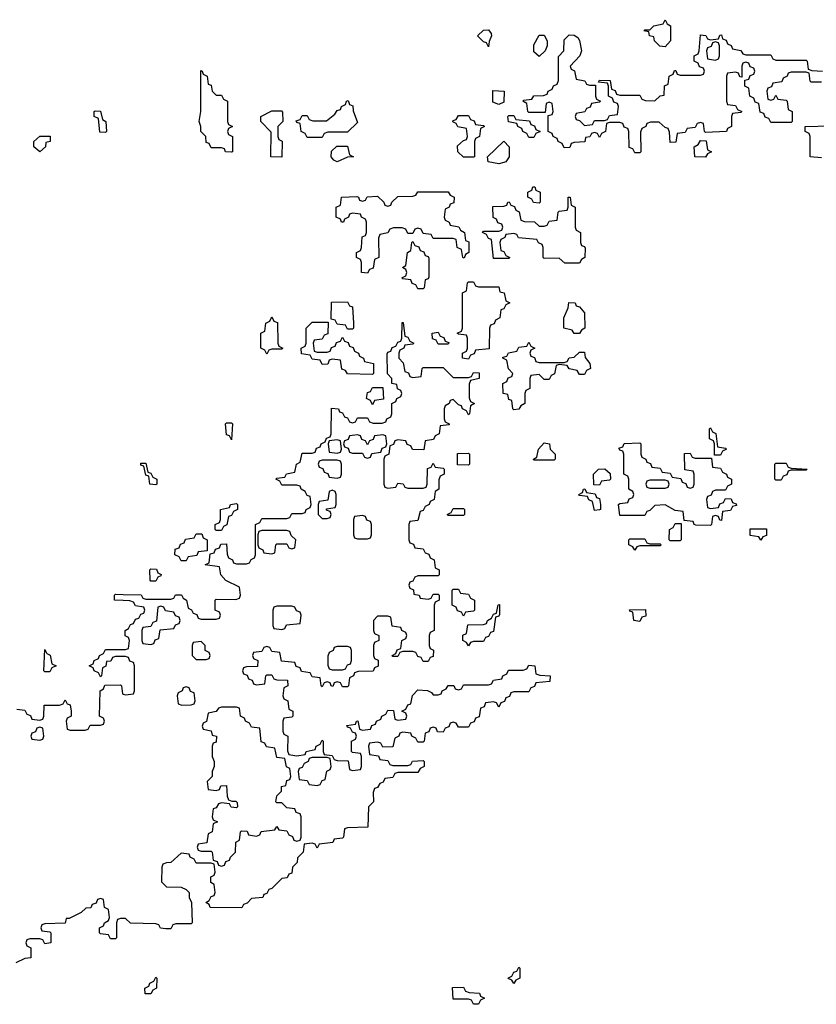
# Model space of a CAD drawing. Header units: inches. Extents: x 2710028 to 2964570, y 496606 to 722708.
# Tile 137 of 228: x 2849590 to 2852750, y 674066 to 677974. Entities that reach past the tile are written whole.
import ezdxf

# ---------------------------------------------------------------- set-up
doc = ezdxf.new("R2010")
doc.units = ezdxf.units.IN
doc.header["$MEASUREMENT"] = 0
doc.layers.add('C8647', color=7, linetype='Continuous')
doc.layers.add('C8657', color=7, linetype='Continuous')

msp = doc.modelspace()

# ---------------------------------------------------------------- linework, layer by layer
at = {"layer": 'C8647', "color": 6}
for points in [[(2849930, 677526), (2849908, 677528), (2849902, 677582), (2849886, 677590), (2849886, 677610), (2849890, 677612), (2849911.1, 677611.1), (2849918, 677578), (2849932, 677570), (2849934, 677530)], [(2849670, 677449), (2849646, 677470), (2849646, 677490), (2849670, 677511.3), (2849711.3, 677511.3), (2849711.3, 677490), (2849694, 677486), (2849692, 677470)], [(2849690, 675386), (2849686, 675390), (2849690, 675474), (2849698, 675458), (2849711.3, 675451.3), (2849718, 675418), (2849734, 675410), (2849718, 675402), (2849710, 675386)], [(2849670, 675166), (2849658, 675162), (2849652.7, 675147.3), (2849638, 675142), (2849634, 675130), (2849638, 675118), (2849670, 675114), (2849682, 675118), (2849686, 675130), (2849682, 675162)]]:
    msp.add_lwpolyline(points, close=True, dxfattribs=at)
for points in [[(2850000, 675668.5), (2849966, 675670), (2849966, 675690), (2849970, 675694), (2850000, 675693.2)], [(2850000, 675446), (2849970, 675446), (2849958, 675442), (2849951.6, 675428.4), (2849934, 675426), (2849931.6, 675408.4), (2849918, 675402), (2849914, 675370), (2849910, 675366), (2849902, 675382), (2849886, 675390), (2849882, 675402), (2849866, 675410), (2849882, 675418), (2849886, 675430), (2849902, 675438), (2849906, 675450), (2849922, 675458), (2849930, 675474), (2850000, 675474)], [(2849578, 675238), (2849610, 675234), (2849618, 675218), (2849632.7, 675212.7), (2849638, 675198), (2849670, 675194), (2849682, 675198), (2849686, 675210), (2849687.3, 675252.7), (2849747.3, 675252.7), (2849762, 675258), (2849770, 675274), (2849778, 675258), (2849790, 675254), (2849794, 675230), (2849794, 675210), (2849778, 675202), (2849774, 675190), (2849778, 675158), (2849790, 675154), (2849850, 675154), (2849862, 675158), (2849870, 675174), (2849910, 675174), (2849922, 675178), (2849926, 675190), (2849922, 675202), (2849906, 675210), (2849908.7, 675310), (2849922, 675318), (2849927.3, 675332.7), (2849990, 675334), (2849994, 675330), (2849998, 675298), (2850000, 675297.3)], [(2850000, 674406), (2849990, 674406), (2849978, 674402), (2849974, 674390), (2849974, 674330), (2849970, 674326), (2849950, 674326), (2849942, 674342), (2849910, 674346), (2849906, 674350), (2849906, 674370), (2849922, 674378), (2849926, 674390), (2849942, 674398), (2849946, 674410), (2849942, 674442), (2849926, 674450), (2849922, 674482), (2849910, 674486), (2849898, 674482), (2849892.7, 674467.3), (2849878, 674462), (2849871.6, 674448.4), (2849852.7, 674447.3), (2849834, 674430), (2849786, 674406), (2849774, 674406), (2849770, 674388), (2849690, 674386), (2849678, 674382), (2849674, 674370), (2849678, 674358), (2849710, 674354), (2849714, 674350), (2849714, 674310), (2849690, 674306), (2849682, 674322), (2849670, 674326), (2849630, 674326), (2849618, 674322), (2849614, 674310), (2849618, 674298), (2849634, 674290), (2849634, 674250), (2849610, 674248), (2849574, 674230)]]:
    msp.add_lwpolyline(points, dxfattribs=at)
at = {"layer": 'C8657', "color": 6}
for points in [[(2852150, 677866), (2852128.9, 677868.9), (2852108, 677890), (2852106, 677906), (2852088, 677910), (2852086, 677926), (2852066, 677930), (2852070, 677934), (2852090, 677934), (2852106, 677950), (2852142, 677958), (2852150, 677974), (2852158, 677958), (2852172, 677950), (2852171.3, 677890)], [(2851450, 677866), (2851442, 677882), (2851430, 677886), (2851406, 677910), (2851430, 677932), (2851450, 677934), (2851459.6, 677919.6), (2851462, 677910), (2851452.7, 677887.3)], [(2851650, 677828), (2851630, 677846), (2851630, 677874), (2851650, 677912), (2851670, 677912), (2851682, 677890), (2851682, 677870), (2851674, 677850)], [(2852350, 677886), (2852338, 677882), (2852332.7, 677867.3), (2852318, 677862), (2852314, 677850), (2852318, 677818), (2852350, 677814), (2852362, 677818), (2852366, 677830), (2852366, 677870), (2852362, 677882)], [(2850370, 677674), (2850390, 677674), (2850398, 677658), (2850414, 677650), (2850414, 677570), (2850418, 677558), (2850434, 677550), (2850418, 677542), (2850414, 677530), (2850418, 677518), (2850434, 677510), (2850434, 677450), (2850430, 677448.7), (2850406, 677450), (2850402, 677462), (2850390, 677466), (2850350, 677466), (2850342, 677482), (2850330, 677486), (2850328, 677510), (2850308.7, 677530), (2850308.7, 677550), (2850302, 677570), (2850308, 677610), (2850308, 677772), (2850314, 677770), (2850318, 677758), (2850334, 677750), (2850338, 677718), (2850350, 677714), (2850354, 677690)], [(2851490, 677638), (2851467.3, 677647.3), (2851467.3, 677692.7), (2851512, 677690), (2851510, 677646)], [(2850730, 677506), (2850722, 677522), (2850706, 677530), (2850702, 677562), (2850690, 677566), (2850687.3, 677572.7), (2850702, 677578), (2850710, 677594), (2850730, 677594), (2850738, 677578), (2850752.7, 677572.7), (2850807.3, 677572.7), (2850840.4, 677599.6), (2850850, 677614), (2850862, 677618), (2850866, 677630), (2850882, 677638), (2850886, 677650), (2850892.7, 677652.7), (2850898, 677638), (2850911.6, 677631.6), (2850912.7, 677612.7), (2850930, 677566), (2850890, 677528), (2850812.7, 677527.3), (2850798, 677522), (2850790, 677506)], [(2850630, 677428.7), (2850586, 677430), (2850587.3, 677527.3), (2850546, 677570), (2850546, 677590), (2850590, 677612), (2850628.4, 677611.6), (2850632.7, 677607.3), (2850634, 677570), (2850614, 677550), (2850614, 677510), (2850618, 677498), (2850631.3, 677491.3)], [(2851390, 677428.7), (2851350, 677429), (2851328, 677450), (2851327.3, 677472.7), (2851350, 677494), (2851362, 677498), (2851366, 677510), (2851362, 677542), (2851328.4, 677548.4), (2851322, 677562), (2851308, 677568), (2851310, 677574), (2851322, 677578), (2851330, 677594), (2851370, 677594), (2851378, 677578), (2851392.7, 677572.7), (2851398, 677558), (2851430, 677554), (2851434, 677550), (2851418, 677542), (2851414, 677510), (2851398, 677502), (2851394, 677490), (2851394, 677430)], [(2851610, 677506), (2851602, 677522), (2851586, 677530), (2851582, 677542), (2851566, 677550), (2851562, 677562), (2851528.9, 677568.9), (2851526, 677590), (2851530, 677594), (2851550, 677594), (2851558, 677578), (2851612.7, 677572.7), (2851618, 677558), (2851632.7, 677552.7), (2851638, 677538), (2851654, 677530), (2851638, 677522), (2851630, 677506)], [(2851490, 677402), (2851448, 677410), (2851446, 677430), (2851510, 677492), (2851532, 677470), (2851531, 677430), (2851518, 677410), (2851510, 677406.6)], [(2852310, 677428), (2852268, 677430), (2852266, 677470), (2852282, 677478), (2852290, 677494), (2852312.7, 677492.7), (2852318, 677458), (2852334, 677450), (2852318, 677442)], [(2850850, 677409.4), (2850836.4, 677416.4), (2850826, 677430), (2850827.3, 677452.7), (2850848.4, 677471.6), (2850890, 677472), (2850898, 677438), (2850914, 677430), (2850890, 677428)], [(2851650, 677246), (2851628.4, 677248.4), (2851622, 677262), (2851606, 677270), (2851606, 677290), (2851622, 677298), (2851626, 677310), (2851634, 677310), (2851638, 677298), (2851654, 677290), (2851654, 677250)], [(2851352.7, 677027.3), (2851348, 677030), (2851342, 677062), (2851326, 677070), (2851322, 677102), (2851310, 677106), (2851230, 677106), (2851222, 677122), (2851190, 677126), (2851182, 677142), (2851170, 677146), (2851158, 677142), (2851150, 677126), (2851130, 677126), (2851122, 677142), (2851107.3, 677147.3), (2851072.7, 677147.3), (2851058, 677142), (2851050, 677128), (2851018, 677122), (2851012.7, 677107.3), (2851014, 677030), (2850998, 677022), (2850991.6, 676988.4), (2850978, 676982), (2850970, 676968), (2850946, 676970), (2850946, 677010), (2850942, 677022), (2850926, 677030), (2850926, 677050), (2850942, 677058), (2850946, 677070), (2850948.4, 677111.6), (2850962, 677118), (2850966, 677130), (2850966, 677170), (2850962, 677182), (2850946, 677190), (2850942, 677202), (2850910, 677206), (2850898, 677202), (2850894, 677190), (2850878, 677182), (2850874, 677170), (2850866, 677170), (2850862, 677182), (2850846, 677190), (2850846, 677230), (2850862, 677238), (2850866, 677270), (2850927.3, 677272.7), (2850934, 677270), (2850938, 677258), (2850950, 677254), (2850962, 677258), (2850968.9, 677271.1), (2851010, 677274), (2851034, 677250), (2851038, 677238), (2851050, 677234), (2851062, 677238), (2851066, 677250), (2851090, 677272), (2851150, 677274), (2851162, 677278), (2851170, 677291.3), (2851290, 677291.3), (2851298, 677278), (2851314, 677270), (2851312.7, 677247.3), (2851298, 677242), (2851294, 677230), (2851278, 677222), (2851274, 677190), (2851278, 677178), (2851294, 677170), (2851298, 677158), (2851331.6, 677151.6), (2851338, 677138), (2851354, 677130), (2851358, 677098), (2851372, 677092), (2851372, 677050), (2851358, 677042)], [(2851752, 677008), (2851730, 677028), (2851670, 677026), (2851666, 677030), (2851666, 677070), (2851662, 677082), (2851648, 677088), (2851642, 677102), (2851568.4, 677108.4), (2851562, 677122), (2851550, 677126), (2851518, 677122), (2851514, 677110), (2851498, 677102), (2851494, 677090), (2851498, 677058), (2851510, 677054), (2851518, 677038), (2851534, 677030), (2851530, 677026), (2851470, 677026), (2851462, 677102), (2851450, 677106), (2851442, 677122), (2851426, 677130), (2851430, 677134), (2851490, 677134), (2851502, 677138), (2851506, 677150), (2851502, 677162), (2851487.3, 677167.3), (2851482, 677182), (2851468.4, 677188.4), (2851467.3, 677232.7), (2851510, 677234), (2851522, 677238), (2851526, 677250), (2851531.6, 677251.6), (2851538, 677238), (2851552.7, 677232.7), (2851558, 677218), (2851571.6, 677211.6), (2851578, 677178), (2851592.7, 677172.7), (2851631.6, 677171.6), (2851650, 677154), (2851670, 677154), (2851682, 677158), (2851690, 677174), (2851722, 677178), (2851726, 677210), (2851730, 677214), (2851762, 677218), (2851766, 677230), (2851766, 677270), (2851774, 677270), (2851778, 677238), (2851794, 677230), (2851794, 677150), (2851798, 677138), (2851814, 677130), (2851814, 677090), (2851818, 677078), (2851830, 677074), (2851832.7, 677067.3), (2851832, 677030), (2851818, 677022), (2851810, 677008)], [(2851170, 676906), (2851162, 676922), (2851147.3, 676927.3), (2851142, 676942), (2851110, 676946), (2851106, 676950), (2851122, 676958), (2851126, 676970), (2851122, 676982), (2851108, 676990), (2851122, 676998), (2851128, 677050), (2851142, 677058), (2851146, 677090), (2851150, 677094), (2851158, 677078), (2851172.7, 677072.7), (2851178, 677058), (2851192.7, 677052.7), (2851198, 677038), (2851210, 677034), (2851212.7, 677027.3), (2851212.7, 676952.7), (2851210, 676946), (2851198, 676942), (2851194, 676910), (2851190, 676906)], [(2851410, 676914), (2851490, 676914), (2851494, 676894), (2851512, 676890), (2851518, 676858), (2851534, 676850), (2851518, 676842), (2851510, 676826), (2851498, 676822), (2851494, 676790), (2851478, 676782), (2851472.7, 676767.3), (2851458, 676762), (2851454, 676750), (2851452.7, 676667.3), (2851398, 676662), (2851392.7, 676647.3), (2851378, 676642), (2851370, 676626), (2851346, 676630), (2851346, 676650), (2851362, 676658), (2851366, 676670), (2851366, 676710), (2851362, 676722), (2851330, 676726), (2851326, 676730), (2851342, 676738), (2851346, 676750), (2851346, 676890), (2851362, 676898), (2851366, 676930), (2851370, 676934), (2851390, 676934), (2851398, 676918)], [(2850890, 676746), (2850882, 676762), (2850850, 676766), (2850842, 676782), (2850826, 676786), (2850827.3, 676852.7), (2850890, 676854), (2850898, 676838), (2850910, 676834), (2850914, 676770), (2850914, 676750), (2850910, 676746)], [(2851790, 676728), (2851782, 676742), (2851748, 676750), (2851748.9, 676791.1), (2851766, 676830), (2851768.4, 676851.6), (2851794, 676850), (2851798, 676838), (2851810, 676834), (2851831.1, 676811.1), (2851832, 676750), (2851818, 676742), (2851810, 676728)], [(2850570, 676646), (2850562, 676662), (2850546, 676670), (2850546, 676730), (2850562, 676738), (2850566, 676770), (2850582, 676778), (2850590, 676794), (2850598, 676778), (2850612, 676772), (2850614, 676690), (2850618, 676678), (2850634, 676670), (2850630, 676666), (2850590, 676666), (2850578, 676662)], [(2850770, 676654), (2850810, 676654), (2850822, 676658), (2850827.3, 676672.7), (2850842, 676678), (2850847.3, 676692.7), (2850862, 676698), (2850870, 676714), (2850878, 676698), (2850892.7, 676692.7), (2850898, 676678), (2850912.7, 676672.7), (2850918, 676658), (2850934, 676650), (2850938, 676638), (2850954, 676630), (2850958, 676618), (2850994, 676610), (2850994, 676570), (2850990, 676566), (2850890, 676568.7), (2850882, 676582), (2850867.3, 676587.3), (2850862, 676622), (2850830, 676626), (2850818, 676622), (2850812.7, 676607.3), (2850790, 676606), (2850782, 676622), (2850750, 676626), (2850742, 676642), (2850707.3, 676647.3), (2850706, 676670), (2850722, 676678), (2850726, 676690), (2850726, 676750), (2850750, 676774), (2850814, 676774), (2850812.7, 676727.3), (2850798, 676722), (2850790, 676706), (2850758, 676702), (2850754, 676690), (2850758, 676658)], [(2851250, 676686), (2851242, 676702), (2851227.3, 676707.3), (2851226, 676730), (2851250, 676734), (2851258, 676718), (2851272.7, 676712.7), (2851278, 676698), (2851292.7, 676692.7), (2851290, 676686)], [(2851650, 676614), (2851750, 676614), (2851762, 676618), (2851770, 676632), (2851790, 676634), (2851810, 676654), (2851830, 676654), (2851832.7, 676632.7), (2851852, 676610), (2851854, 676590), (2851838, 676582), (2851830, 676566), (2851810, 676566), (2851802, 676582), (2851770, 676588), (2851762, 676602), (2851730, 676606), (2851718, 676602), (2851711.6, 676568.4), (2851698, 676562), (2851690, 676546), (2851670, 676546), (2851650, 676566), (2851618, 676562), (2851614, 676550), (2851614, 676510), (2851598, 676502), (2851594, 676490), (2851594, 676450), (2851578, 676442), (2851570, 676428), (2851550, 676426), (2851546, 676430), (2851542, 676462), (2851530, 676466), (2851526, 676486), (2851508, 676490), (2851506, 676530), (2851522, 676538), (2851528, 676552), (2851542, 676558), (2851546, 676570), (2851528.4, 676588.4), (2851522, 676622), (2851506, 676630), (2851506, 676634), (2851522, 676638), (2851528.4, 676651.6), (2851562, 676658), (2851570, 676674), (2851602, 676678), (2851610, 676694), (2851618, 676678), (2851634, 676670), (2851618, 676662), (2851614, 676650), (2851618, 676638), (2851632.7, 676632.7), (2851638, 676618)], [(2850990, 676446), (2850982, 676462), (2850966, 676470), (2850970, 676494), (2850982, 676498), (2850990, 676514), (2851030, 676514), (2851032.7, 676467.3), (2850998, 676462)], [(2850430, 676306), (2850422, 676322), (2850410, 676326), (2850406, 676370), (2850410, 676374), (2850430, 676374), (2850434, 676370)], [(2851030, 676326), (2850998, 676322), (2850992.7, 676307.3), (2850978, 676302), (2850970, 676286), (2850962, 676302), (2850947.3, 676307.3), (2850942, 676322), (2850930, 676326), (2850898, 676322), (2850892.7, 676307.3), (2850878, 676302), (2850874, 676290), (2850878, 676278), (2850892.7, 676272.7), (2850898, 676258), (2850910, 676254), (2850950, 676254), (2850958, 676238), (2850970, 676234), (2850982, 676238), (2850987.3, 676252.7), (2851022, 676258), (2851027.3, 676272.7), (2851042, 676278), (2851046, 676290), (2851042, 676322)], [(2852346, 676246), (2852346, 676290), (2852342, 676302), (2852326, 676310), (2852326, 676350), (2852330, 676354), (2852338, 676338), (2852351.6, 676331.6), (2852358, 676278), (2852390, 676274), (2852394, 676270), (2852378, 676262), (2852370, 676246)], [(2850850, 676306), (2850818, 676302), (2850814, 676290), (2850818, 676258), (2850850, 676254), (2850862, 676258), (2850866, 676270), (2850862, 676302)], [(2851630, 676226), (2851628, 676230), (2851642, 676238), (2851648, 676270), (2851670, 676294), (2851692, 676290), (2851694, 676270), (2851714, 676250), (2851714, 676230), (2851710, 676226)], [(2852250, 676114), (2852262, 676118), (2852266, 676130), (2852266, 676170), (2852262, 676182), (2852228, 676188), (2852227.3, 676252.7), (2852250, 676254), (2852258, 676238), (2852270, 676234), (2852334, 676234), (2852338, 676198), (2852370, 676194), (2852378, 676178), (2852394, 676170), (2852398, 676158), (2852414, 676150), (2852414, 676130), (2852398, 676122), (2852390, 676106), (2852350, 676106), (2852338, 676102), (2852332.7, 676087.3), (2852318, 676082), (2852314, 676070), (2852318, 676038), (2852330, 676034), (2852362, 676038), (2852367.3, 676052.7), (2852382, 676058), (2852390, 676074), (2852412.7, 676072.7), (2852418, 676058), (2852432.7, 676052.7), (2852434, 676046), (2852418, 676042), (2852410, 676026), (2852378, 676022), (2852374, 675986), (2852367.3, 675987.3), (2852362, 676002), (2852350, 676006), (2852338, 676002), (2852334, 675970), (2852330, 675966), (2852272.7, 675967.3), (2852266, 675970), (2852262, 675982), (2852226, 675986), (2852222, 676022), (2852190, 676026), (2852150, 676048), (2852110, 676046), (2852090, 676026), (2852078, 676022), (2852070, 676006), (2851970, 676006), (2851966, 676050), (2851970, 676054), (2852002, 676058), (2852007.3, 676072.7), (2852022, 676078), (2852026, 676090), (2852022, 676102), (2852006, 676110), (2852006, 676150), (2852002, 676162), (2851986, 676170), (2851986, 676250), (2851982, 676262), (2851970, 676266), (2851967.3, 676272.7), (2851982, 676278), (2851988.4, 676291.6), (2852050, 676294), (2852054, 676290), (2852054, 676250), (2852058, 676238), (2852074, 676230), (2852078, 676218), (2852092, 676212), (2852098, 676198), (2852130, 676194), (2852138, 676178), (2852170, 676174), (2852178, 676158), (2852212.7, 676152.7), (2852218, 676138), (2852232.7, 676132.7), (2852238, 676118)], [(2851370, 676206), (2851327.3, 676207.3), (2851327.3, 676252.7), (2851370, 676254), (2851374, 676250), (2851374, 676210)], [(2850130, 676128), (2850106, 676130), (2850102, 676162), (2850090, 676166), (2850082, 676202), (2850070, 676206), (2850070, 676214), (2850090, 676214), (2850098, 676178), (2850110, 676174), (2850118, 676158), (2850134, 676150), (2850134, 676130)], [(2850850, 676226), (2850790, 676226), (2850778, 676222), (2850774, 676210), (2850778, 676198), (2850792.7, 676192.7), (2850798, 676178), (2850812.7, 676172.7), (2850818, 676158), (2850850, 676154), (2850862, 676158), (2850866, 676170), (2850866, 676210), (2850862, 676222)], [(2852590, 676146), (2852586, 676150), (2852586, 676210), (2852590, 676214), (2852630, 676214), (2852638, 676198), (2852650, 676194), (2852714, 676190), (2852710, 676186), (2852650, 676186), (2852638, 676182), (2852632.7, 676167.3), (2852618, 676162), (2852610, 676146)], [(2851890, 676126), (2851867.3, 676127.3), (2851866, 676170), (2851886, 676190), (2851911.6, 676191.6), (2851932.7, 676172.7), (2851934, 676150), (2851930, 676146), (2851898, 676142)], [(2852150, 676146), (2852090, 676146), (2852078, 676142), (2852074, 676130), (2852078, 676118), (2852090, 676114), (2852150, 676114), (2852162, 676118), (2852166, 676130), (2852162, 676142)], [(2850830, 676106), (2850818, 676102), (2850812.7, 676067.3), (2850778, 676062), (2850774, 676050), (2850774, 676010), (2850790, 675994), (2850810, 675994), (2850822, 675998), (2850826, 676010), (2850822, 676022), (2850807.3, 676027.3), (2850807.3, 676032.7), (2850842, 676038), (2850846, 676050), (2850846, 676090), (2850842, 676102)], [(2851870, 676026), (2851862, 676062), (2851848, 676068), (2851842, 676082), (2851810, 676086), (2851808, 676090), (2851822, 676098), (2851826, 676110), (2851832, 676112), (2851838, 676098), (2851872.7, 676092.7), (2851878, 676078), (2851890, 676074), (2851894, 676050), (2851894, 676030), (2851890, 676028)], [(2850370, 675946), (2850366, 675950), (2850366, 675970), (2850382, 675978), (2850386, 675990), (2850386, 676030), (2850422, 676038), (2850426, 676050), (2850450, 676054), (2850454, 676050), (2850454, 676030), (2850438, 676022), (2850430, 676006), (2850418, 676002), (2850411.3, 675968.7), (2850398, 675962), (2850390, 675946)], [(2850950, 676006), (2850918, 676002), (2850914, 675990), (2850914, 675930), (2850918, 675918), (2850930, 675914), (2850970, 675914), (2850982, 675918), (2850986, 675930), (2850986, 675970), (2850982, 675982), (2850967.3, 675987.3), (2850962, 676002)], [(2851290, 676006), (2851286, 676010), (2851302, 676018), (2851310, 676034), (2851350, 676034), (2851354, 676030), (2851354, 676010), (2851350, 676006)], [(2852170, 675906), (2852166, 675910), (2852168, 675950), (2852182, 675958), (2852190, 675974), (2852214, 675974), (2852214, 675910), (2852210, 675906)], [(2850230, 675826), (2850222, 675842), (2850206, 675850), (2850207.3, 675872.7), (2850222, 675878), (2850227.3, 675892.7), (2850242, 675898), (2850247.3, 675912.7), (2850282, 675918), (2850290, 675934), (2850312.7, 675932.7), (2850318, 675918), (2850334, 675910), (2850334, 675866), (2850298, 675862), (2850292.7, 675847.3), (2850258, 675842), (2850250, 675826)], [(2850650, 675946), (2850550, 675946), (2850538, 675942), (2850534, 675930), (2850534, 675890), (2850538, 675878), (2850554, 675870), (2850558, 675858), (2850590, 675854), (2850602, 675858), (2850606, 675890), (2850610, 675894), (2850650, 675894), (2850658, 675878), (2850670, 675874), (2850682, 675878), (2850686, 675910), (2850667.3, 675927.3), (2850662, 675942)], [(2852530, 675908), (2852522, 675922), (2852487.3, 675927.3), (2852487.3, 675952.7), (2852552.7, 675952.7), (2852552.7, 675927.3), (2852538, 675922)], [(2852090, 675894), (2852130, 675894), (2852134, 675890), (2852130, 675886), (2852050, 675886), (2852038, 675882), (2852030, 675868), (2852022, 675882), (2852006, 675890), (2852006, 675910), (2852010, 675914), (2852070, 675914), (2852078, 675898)], [(2850110, 675746), (2850108, 675750), (2850106, 675790), (2850110, 675794), (2850132.7, 675792.7), (2850138, 675778), (2850151.6, 675771.6), (2850150, 675766), (2850138, 675762), (2850130, 675746)], [(2851350, 675606), (2851342, 675622), (2851327.3, 675627.3), (2851322, 675642), (2851306, 675650), (2851306, 675710), (2851310, 675714), (2851330, 675714), (2851338, 675698), (2851370, 675694), (2851378, 675678), (2851394, 675670), (2851394, 675630), (2851390, 675626), (2851358, 675622)], [(2850150, 675646), (2850138, 675642), (2850132.7, 675587.3), (2850118, 675582), (2850110, 675566), (2850078, 675562), (2850074, 675550), (2850074, 675510), (2850078, 675498), (2850110, 675494), (2850122, 675498), (2850127.3, 675512.7), (2850142, 675518), (2850147.3, 675552.7), (2850202, 675558), (2850208, 675572), (2850222, 675578), (2850226, 675590), (2850222, 675602), (2850208, 675608), (2850202, 675622), (2850168, 675628), (2850162, 675642)], [(2850670, 675646), (2850610, 675646), (2850598, 675642), (2850594, 675630), (2850594, 675570), (2850598, 675558), (2850630, 675554), (2850642, 675558), (2850648.4, 675571.6), (2850702, 675578), (2850706, 675610), (2850702, 675622), (2850688, 675628), (2850682, 675642)], [(2851370, 675489), (2851362, 675502), (2851348, 675510), (2851348.4, 675531.6), (2851362, 675538), (2851367.3, 675572.7), (2851430, 675574), (2851442, 675578), (2851446, 675590), (2851462, 675598), (2851470, 675614), (2851482, 675618), (2851488.4, 675651.6), (2851492.7, 675652.7), (2851492.7, 675612.7), (2851490, 675606), (2851478, 675602), (2851470, 675546), (2851458, 675542), (2851450, 675526), (2851438, 675522), (2851430, 675506), (2851390, 675506), (2851378, 675502)], [(2852050, 675586), (2852026, 675590), (2852022, 675622), (2852010, 675626), (2852008.9, 675631.1), (2852072.7, 675632.7), (2852074, 675606), (2852058, 675602)], [(2850310, 675506), (2850278, 675502), (2850274, 675490), (2850274, 675450), (2850290, 675434), (2850330, 675434), (2850342, 675438), (2850346, 675450), (2850342, 675462), (2850326, 675470), (2850326, 675490)], [(2850890, 675486), (2850850, 675486), (2850838, 675482), (2850834, 675470), (2850818, 675462), (2850812.7, 675447.3), (2850812.7, 675412.7), (2850818, 675398), (2850830, 675394), (2850870, 675394), (2850882, 675398), (2850890, 675414), (2850902, 675418), (2850906, 675430), (2850906, 675470), (2850902, 675482)], [(2850250, 675326), (2850238, 675322), (2850234, 675310), (2850218, 675302), (2850214, 675290), (2850218, 675258), (2850232.7, 675252.7), (2850270, 675254), (2850282, 675258), (2850286, 675270), (2850282, 675302), (2850268, 675308), (2850262, 675322)], [(2850450, 675246), (2850390, 675246), (2850378, 675242), (2850370, 675228), (2850338, 675222), (2850331.6, 675188.4), (2850318, 675182), (2850314, 675170), (2850318, 675158), (2850350, 675152), (2850354, 675134), (2850371.3, 675130), (2850370, 675106), (2850358, 675102), (2850354, 675090), (2850354, 675050), (2850362, 675030), (2850362, 675010), (2850354, 674990), (2850354, 674970), (2850334, 674950), (2850338, 674918), (2850370, 674914), (2850382, 674918), (2850387.3, 674932.7), (2850410, 674934), (2850412.7, 674892.7), (2850418, 674878), (2850432, 674872), (2850448, 674872), (2850452.7, 674867.3), (2850454, 674850), (2850450, 674846), (2850428.4, 674848.4), (2850422, 674862), (2850390, 674866), (2850378, 674862), (2850370, 674846), (2850358, 674842), (2850354, 674810), (2850358, 674798), (2850374, 674790), (2850358, 674782), (2850354, 674750), (2850338, 674742), (2850332.7, 674707.3), (2850298, 674702), (2850294, 674690), (2850298, 674678), (2850310, 674674), (2850350, 674674), (2850354, 674670), (2850358, 674638), (2850372.7, 674632.7), (2850378, 674618), (2850390, 674614), (2850402, 674618), (2850407.3, 674632.7), (2850422, 674638), (2850426, 674650), (2850446, 674670), (2850448, 674710), (2850462, 674718), (2850466, 674750), (2850470, 674754), (2850492.7, 674752.7), (2850498, 674738), (2850530, 674734), (2850542, 674738), (2850548.4, 674751.6), (2850602, 674758), (2850610, 674772), (2850618, 674758), (2850650, 674754), (2850658, 674738), (2850672.7, 674732.7), (2850678, 674718), (2850690, 674714), (2850702, 674718), (2850706, 674730), (2850706, 674810), (2850702, 674822), (2850687.3, 674827.3), (2850682, 674842), (2850650, 674846), (2850630, 674866), (2850610, 674866), (2850606, 674870), (2850610, 674894), (2850628, 674912), (2850628.7, 674930), (2850646, 674934), (2850650, 674954), (2850662, 674958), (2850666, 674970), (2850662, 675002), (2850648.7, 675008.7), (2850642, 675042), (2850610, 675046), (2850602, 675082), (2850568.4, 675088.4), (2850562, 675102), (2850547.3, 675107.3), (2850542, 675162), (2850510, 675166), (2850502, 675182), (2850486, 675190), (2850482, 675202), (2850466, 675210), (2850462, 675242)], [(2850810, 675046), (2850750, 675046), (2850738, 675042), (2850734, 675030), (2850718, 675022), (2850710, 675006), (2850698, 675002), (2850694, 674990), (2850698, 674958), (2850730, 674954), (2850738, 674938), (2850770, 674934), (2850782, 674938), (2850790, 674954), (2850802, 674958), (2850808, 674992), (2850822, 674998), (2850826, 675010), (2850822, 675042)], [(2851550, 674148), (2851542, 674162), (2851528, 674168), (2851528.4, 674171.6), (2851542, 674178), (2851550, 674194), (2851562, 674198), (2851570, 674214), (2851574, 674210), (2851574, 674170), (2851558, 674162)], [(2850087.3, 674107.3), (2850086, 674130), (2850102, 674138), (2850106, 674150), (2850122, 674158), (2850130, 674174), (2850134, 674170), (2850132, 674130), (2850118, 674122), (2850110, 674108)], [(2851390, 674066), (2851382, 674082), (2851370, 674086), (2851310, 674086), (2851307.3, 674132.7), (2851350, 674134), (2851358, 674118), (2851372.7, 674112.7), (2851414, 674110), (2851418, 674098), (2851434, 674090), (2851418, 674082), (2851410, 674066)]]:
    msp.add_lwpolyline(points, close=True, dxfattribs=at)
for points in [[(2852770, 677726), (2852730, 677726), (2852726, 677730), (2852722, 677762), (2852710, 677766), (2852650, 677766), (2852638, 677762), (2852634, 677750), (2852618, 677742), (2852612.7, 677727.3), (2852578, 677722), (2852572.7, 677707.3), (2852558, 677702), (2852554, 677690), (2852558, 677658), (2852570, 677654), (2852582, 677658), (2852590, 677674), (2852598, 677658), (2852630, 677654), (2852634, 677650), (2852638, 677618), (2852654, 677610), (2852654, 677570), (2852650, 677566), (2852570, 677566), (2852562, 677582), (2852547.3, 677587.3), (2852542, 677602), (2852527.3, 677607.3), (2852522, 677642), (2852507.3, 677647.3), (2852502, 677662), (2852486, 677670), (2852482, 677702), (2852466, 677710), (2852466, 677734), (2852482, 677738), (2852487.3, 677752.7), (2852502, 677758), (2852506, 677770), (2852502, 677782), (2852487.3, 677787.3), (2852482, 677802), (2852470, 677806), (2852458, 677802), (2852454, 677790), (2852454, 677746), (2852447.3, 677747.3), (2852442, 677762), (2852430, 677766), (2852398, 677762), (2852394, 677750), (2852394, 677650), (2852398, 677638), (2852430, 677634), (2852438, 677618), (2852454, 677610), (2852450, 677606), (2852418, 677602), (2852414, 677590), (2852414, 677550), (2852398, 677542), (2852394, 677530), (2852310, 677526), (2852306, 677530), (2852302, 677562), (2852290, 677566), (2852278, 677562), (2852270, 677546), (2852238, 677542), (2852230, 677526), (2852198, 677522), (2852192.7, 677487.3), (2852170, 677486), (2852167.3, 677527.3), (2852162, 677542), (2852150, 677546), (2852127.3, 677567.3), (2852092.7, 677567.3), (2852078, 677562), (2852074, 677550), (2852058, 677542), (2852052.7, 677527.3), (2852054, 677450), (2852050, 677446), (2852030, 677446), (2852022, 677462), (2852007.3, 677467.3), (2852006, 677530), (2852002, 677542), (2851987.3, 677547.3), (2851982, 677562), (2851970, 677566), (2851930, 677566), (2851918, 677562), (2851914, 677530), (2851898, 677522), (2851890, 677506), (2851882, 677522), (2851870, 677526), (2851858, 677522), (2851851.6, 677508.4), (2851834, 677506), (2851831.3, 677488.7), (2851790, 677486), (2851778, 677482), (2851772.7, 677467.3), (2851750, 677466), (2851742, 677482), (2851726, 677490), (2851722, 677502), (2851706, 677510), (2851702, 677522), (2851686, 677530), (2851686, 677594), (2851702, 677598), (2851706, 677610), (2851702, 677642), (2851690, 677646), (2851678, 677642), (2851674, 677606), (2851610, 677606), (2851606, 677610), (2851602, 677642), (2851586, 677650), (2851590, 677654), (2851622, 677658), (2851630, 677671.3), (2851667.3, 677672.7), (2851682, 677678), (2851686, 677690), (2851702, 677698), (2851708, 677712), (2851722, 677718), (2851727.3, 677732.7), (2851727.3, 677827.3), (2851748, 677850), (2851750, 677894), (2851770, 677914), (2851790, 677912), (2851803.6, 677903.6), (2851811.1, 677891.1), (2851818, 677850), (2851812, 677830), (2851774, 677790), (2851778, 677778), (2851791.3, 677771.3), (2851798, 677738), (2851831.6, 677731.6), (2851838, 677718), (2851850, 677714), (2851874, 677714), (2851874, 677670), (2851878, 677658), (2851894, 677650), (2851890, 677646), (2851858, 677642), (2851852.7, 677627.3), (2851838, 677622), (2851831.6, 677608.4), (2851798, 677602), (2851794, 677590), (2851798, 677578), (2851810, 677574), (2851830, 677554), (2851862, 677558), (2851870, 677574), (2851910, 677574), (2851922, 677578), (2851930, 677594), (2851962, 677598), (2851966, 677630), (2851962, 677642), (2851947.3, 677647.3), (2851942, 677662), (2851926, 677670), (2851926, 677710), (2851922, 677722), (2851886, 677726), (2851890, 677734), (2851932.7, 677732.7), (2851938, 677698), (2851952.7, 677692.7), (2851958, 677678), (2851970, 677674), (2852050, 677674), (2852058, 677658), (2852072.7, 677652.7), (2852110, 677652), (2852130, 677672), (2852146, 677674), (2852148.4, 677711.6), (2852162, 677718), (2852166, 677750), (2852182, 677758), (2852187.3, 677772.7), (2852192.7, 677772.7), (2852198, 677758), (2852210, 677754), (2852290, 677754), (2852302, 677758), (2852306, 677770), (2852302, 677782), (2852287.3, 677787.3), (2852282, 677802), (2852266, 677810), (2852266, 677830), (2852282, 677838), (2852286, 677850), (2852290, 677914), (2852311.6, 677911.6), (2852318, 677898), (2852330, 677894), (2852362, 677898), (2852367.3, 677912.7), (2852374, 677914), (2852378, 677898), (2852392.7, 677892.7), (2852398, 677878), (2852412, 677872), (2852418, 677858), (2852450, 677852), (2852458, 677838), (2852470, 677834), (2852570, 677834), (2852578, 677818), (2852590, 677814), (2852710, 677814), (2852714, 677810), (2852718, 677778), (2852732.7, 677772.7), (2852774, 677770)], [(2852770, 677426), (2852726, 677430), (2852726, 677510), (2852722, 677522), (2852706, 677530), (2852706, 677550), (2852807.3, 677552.7)], [(2850000, 675693.2), (2850071.3, 675691.3), (2850078, 675678), (2850090, 675674), (2850190, 675674), (2850202, 675678), (2850208.4, 675691.6), (2850231.6, 675691.6), (2850238, 675678), (2850252, 675670), (2850258, 675638), (2850272, 675632), (2850278, 675618), (2850292.7, 675612.7), (2850298, 675598), (2850310, 675594), (2850370, 675594), (2850382, 675598), (2850386, 675610), (2850382, 675622), (2850366, 675630), (2850366, 675670), (2850370, 675674), (2850447.3, 675672.7), (2850462, 675678), (2850466, 675690), (2850462, 675722), (2850408, 675748), (2850388, 675770), (2850382, 675802), (2850326, 675810), (2850342, 675818), (2850346, 675854), (2850362, 675858), (2850367.3, 675872.7), (2850382, 675878), (2850387.3, 675892.7), (2850410, 675894), (2850412.7, 675852.7), (2850418, 675838), (2850434, 675830), (2850438, 675818), (2850450, 675814), (2850490, 675814), (2850502, 675818), (2850508, 675832), (2850522, 675838), (2850526, 675850), (2850526, 675970), (2850542, 675978), (2850550, 675994), (2850650, 675994), (2850662, 675998), (2850670, 676014), (2850710, 676014), (2850722, 676018), (2850726, 676030), (2850742, 676038), (2850746, 676050), (2850742, 676082), (2850730, 676086), (2850722, 676102), (2850706, 676110), (2850702, 676122), (2850690, 676126), (2850630, 676126), (2850622, 676142), (2850606, 676150), (2850610, 676154), (2850642, 676158), (2850648.4, 676171.6), (2850682, 676178), (2850688, 676210), (2850702, 676218), (2850710, 676254), (2850750, 676254), (2850762, 676258), (2850767.3, 676272.7), (2850782, 676278), (2850786, 676290), (2850802, 676298), (2850807.3, 676312.7), (2850822, 676318), (2850826, 676330), (2850827.3, 676432.7), (2850854, 676430), (2850858, 676418), (2850870, 676414), (2850878, 676398), (2850890, 676394), (2850898, 676378), (2850910, 676374), (2850922, 676378), (2850930, 676394), (2850970, 676394), (2850978, 676378), (2850992.7, 676372.7), (2851027.3, 676372.7), (2851042, 676378), (2851046, 676390), (2851062, 676398), (2851066, 676410), (2851066, 676450), (2851082, 676458), (2851086, 676470), (2851102, 676478), (2851106, 676490), (2851102, 676502), (2851088.4, 676508.4), (2851086, 676526), (2851066, 676530), (2851066, 676550), (2851048.4, 676568.4), (2851047.3, 676647.3), (2851050, 676654), (2851062, 676658), (2851067.3, 676672.7), (2851082, 676678), (2851090, 676694), (2851102, 676698), (2851106, 676710), (2851107.3, 676772.7), (2851111.6, 676771.6), (2851118, 676718), (2851130, 676714), (2851138, 676698), (2851154, 676690), (2851150, 676686), (2851118, 676682), (2851114, 676670), (2851098, 676662), (2851094, 676650), (2851094, 676630), (2851111.6, 676611.6), (2851118, 676578), (2851132.7, 676572.7), (2851138, 676558), (2851150, 676554), (2851182, 676558), (2851186, 676590), (2851190, 676594), (2851270, 676594), (2851310, 676554), (2851370, 676554), (2851382, 676558), (2851390, 676574), (2851412.7, 676572.7), (2851412, 676550), (2851378, 676542), (2851372.7, 676527.3), (2851372.7, 676472.7), (2851378, 676458), (2851394, 676450), (2851378, 676442), (2851374, 676410), (2851370, 676406), (2851362, 676422), (2851346, 676430), (2851342, 676442), (2851330, 676446), (2851310, 676466), (2851298, 676462), (2851294, 676450), (2851278, 676442), (2851274, 676430), (2851274, 676390), (2851278, 676378), (2851294, 676370), (2851294, 676366), (2851258, 676362), (2851254, 676330), (2851238, 676322), (2851231.6, 676308.4), (2851198, 676302), (2851192.7, 676267.3), (2851148.4, 676268.4), (2851142, 676282), (2851127.3, 676287.3), (2851122, 676302), (2851090, 676306), (2851078, 676302), (2851072.7, 676287.3), (2851058, 676282), (2851054, 676250), (2851038, 676242), (2851034, 676230), (2851034, 676130), (2851038, 676118), (2851050, 676114), (2851082, 676118), (2851090, 676134), (2851111.6, 676131.6), (2851118, 676118), (2851130, 676114), (2851190, 676114), (2851202, 676118), (2851206, 676130), (2851207.3, 676192.7), (2851222, 676198), (2851230, 676214), (2851238, 676198), (2851270, 676194), (2851274, 676190), (2851274, 676170), (2851258, 676162), (2851252.7, 676147.3), (2851252, 676110), (2851238, 676102), (2851234, 676070), (2851218, 676062), (2851214, 676050), (2851198, 676042), (2851190, 676026), (2851178, 676022), (2851170, 675986), (2851138, 675982), (2851134, 675970), (2851134, 675910), (2851138, 675898), (2851152, 675892), (2851158, 675878), (2851190, 675874), (2851198, 675858), (2851212.7, 675852.7), (2851218, 675838), (2851234, 675830), (2851238, 675798), (2851254, 675790), (2851254, 675770), (2851250, 675766), (2851170, 675766), (2851158, 675762), (2851150, 675746), (2851138, 675742), (2851134, 675730), (2851138, 675718), (2851151.6, 675711.6), (2851154, 675694), (2851174, 675690), (2851178, 675678), (2851210, 675674), (2851222, 675678), (2851230, 675694), (2851250, 675694), (2851254, 675690), (2851254, 675670), (2851238, 675662), (2851234, 675650), (2851234, 675550), (2851218, 675542), (2851214, 675530), (2851214, 675490), (2851218, 675478), (2851231.1, 675471.1), (2851230, 675446), (2851218, 675442), (2851210, 675426), (2851190, 675426), (2851182, 675442), (2851170, 675446), (2851162, 675462), (2851150, 675466), (2851110, 675466), (2851098, 675462), (2851090, 675446), (2851070, 675446), (2851068, 675450), (2851082, 675458), (2851087.3, 675472.7), (2851102, 675478), (2851106, 675510), (2851122, 675518), (2851126, 675530), (2851122, 675542), (2851106, 675550), (2851102, 675562), (2851067.3, 675567.3), (2851062, 675602), (2851050, 675606), (2851010, 675606), (2850994, 675590), (2850994, 675550), (2850998, 675538), (2851014, 675530), (2851014, 675510), (2850998, 675502), (2850994, 675490), (2850994, 675450), (2850998, 675438), (2851011.6, 675431.6), (2851011.6, 675408.4), (2850998, 675402), (2850991.6, 675388.4), (2850932.7, 675387.3), (2850918, 675382), (2850914, 675370), (2850898, 675362), (2850894, 675330), (2850890, 675326), (2850870, 675326), (2850862, 675342), (2850850, 675346), (2850838, 675342), (2850832, 675328), (2850826, 675330), (2850822, 675342), (2850810, 675346), (2850798, 675342), (2850790, 675326), (2850786, 675330), (2850782, 675362), (2850750, 675366), (2850742, 675382), (2850707.3, 675387.3), (2850702, 675402), (2850687.3, 675407.3), (2850682, 675422), (2850628.4, 675428.4), (2850622, 675462), (2850590, 675466), (2850582, 675482), (2850570, 675486), (2850558, 675482), (2850550, 675466), (2850518, 675462), (2850514, 675450), (2850518, 675438), (2850534, 675430), (2850532.7, 675407.3), (2850490, 675406), (2850478, 675402), (2850474, 675390), (2850478, 675378), (2850492.7, 675372.7), (2850498, 675358), (2850512.7, 675352.7), (2850518, 675338), (2850530, 675334), (2850562, 675338), (2850566, 675370), (2850570, 675374), (2850590, 675374), (2850598, 675358), (2850610, 675354), (2850652.7, 675352.7), (2850654, 675330), (2850638, 675322), (2850634, 675290), (2850638, 675278), (2850654, 675270), (2850658, 675238), (2850674, 675230), (2850674, 675210), (2850670, 675206), (2850638, 675202), (2850634, 675190), (2850634, 675150), (2850638, 675138), (2850654, 675130), (2850652.7, 675072.7), (2850658, 675058), (2850690, 675052), (2850722, 675058), (2850726, 675070), (2850762, 675078), (2850766, 675090), (2850782, 675098), (2850790, 675114), (2850794, 675110), (2850794, 675070), (2850798, 675058), (2850830, 675054), (2850838, 675038), (2850850, 675034), (2850892.7, 675032.7), (2850898, 674998), (2850910, 674994), (2850942, 674998), (2850946, 675010), (2850946, 675050), (2850942, 675062), (2850910, 675066), (2850906, 675070), (2850906, 675110), (2850922, 675118), (2850926, 675130), (2850922, 675142), (2850910, 675146), (2850902, 675162), (2850890, 675166), (2850888, 675172), (2850922, 675178), (2850926, 675190), (2850931.3, 675191.3), (2850938, 675158), (2850950, 675154), (2850982, 675158), (2850987.3, 675172.7), (2851002, 675178), (2851006, 675190), (2851022, 675198), (2851026, 675210), (2851042, 675218), (2851050, 675234), (2851072.7, 675232.7), (2851078, 675198), (2851090, 675194), (2851122, 675198), (2851126, 675210), (2851122, 675222), (2851106, 675230), (2851122, 675238), (2851130, 675254), (2851142, 675258), (2851148.4, 675291.6), (2851170, 675314), (2851208, 675312), (2851223.6, 675303.6), (2851230, 675294), (2851250, 675294), (2851262, 675298), (2851266, 675310), (2851282, 675318), (2851290, 675332), (2851311.6, 675331.6), (2851318, 675318), (2851330, 675314), (2851342, 675318), (2851350, 675334), (2851450, 675334), (2851462, 675338), (2851470, 675352), (2851502, 675358), (2851506, 675370), (2851522, 675378), (2851528.4, 675391.6), (2851587.3, 675392.7), (2851602, 675398), (2851610, 675412), (2851634, 675410), (2851638, 675378), (2851652.7, 675372.7), (2851694, 675370), (2851692.7, 675347.3), (2851638, 675342), (2851632.7, 675327.3), (2851618, 675322), (2851610, 675306), (2851550, 675306), (2851538, 675302), (2851532.7, 675287.3), (2851518, 675282), (2851512.7, 675267.3), (2851498, 675262), (2851490, 675246), (2851482, 675262), (2851470, 675266), (2851438, 675262), (2851432.7, 675247.3), (2851418, 675242), (2851412.7, 675207.3), (2851398, 675202), (2851392.7, 675187.3), (2851378, 675182), (2851370, 675166), (2851330, 675166), (2851322, 675182), (2851310, 675186), (2851298, 675182), (2851292.7, 675167.3), (2851278, 675162), (2851270, 675146), (2851247.3, 675147.3), (2851242, 675162), (2851230, 675166), (2851218, 675162), (2851212.7, 675147.3), (2851198, 675142), (2851194, 675110), (2851190, 675106), (2851170, 675106), (2851162, 675122), (2851146, 675130), (2851142, 675142), (2851110, 675146), (2851098, 675142), (2851094, 675130), (2851078, 675122), (2851070, 675088), (2851030, 675086), (2851022, 675102), (2851010, 675106), (2850978, 675102), (2850974, 675090), (2850978, 675058), (2851012.7, 675052.7), (2851018, 675038), (2851050, 675034), (2851058, 675018), (2851070, 675014), (2851130, 675014), (2851142, 675018), (2851148.4, 675031.6), (2851190, 675034), (2851194, 675030), (2851194, 675010), (2851178, 675002), (2851170, 674986), (2851090, 674986), (2851078, 674982), (2851070, 674966), (2851038, 674962), (2851032, 674948), (2851018, 674942), (2851010, 674926), (2850998, 674922), (2850992.7, 674907.3), (2850994, 674870), (2850974, 674850), (2850971.1, 674768.9), (2850890, 674766), (2850878, 674762), (2850874, 674730), (2850870, 674726), (2850838, 674722), (2850831.6, 674708.4), (2850778, 674702), (2850770, 674686), (2850762, 674702), (2850750, 674706), (2850718, 674702), (2850714, 674670), (2850692, 674648), (2850691, 674629), (2850672, 674610), (2850670, 674586), (2850658, 674582), (2850651.6, 674568.4), (2850630, 674566), (2850590, 674526), (2850578, 674522), (2850570, 674506), (2850558, 674502), (2850554, 674490), (2850510, 674486), (2850492.7, 674467.3), (2850478, 674462), (2850471.6, 674448.4), (2850346, 674450), (2850342, 674462), (2850328, 674470), (2850342, 674478), (2850350, 674494), (2850362, 674498), (2850366, 674510), (2850362, 674542), (2850348, 674550), (2850348.4, 674571.6), (2850362, 674578), (2850366, 674590), (2850362, 674622), (2850350, 674626), (2850290, 674626), (2850282, 674642), (2850266, 674650), (2850262, 674662), (2850230, 674666), (2850190, 674628.7), (2850172, 674628), (2850158, 674622), (2850154, 674610), (2850152.7, 674552.7), (2850172.7, 674532.7), (2850231.1, 674531.1), (2850250, 674522), (2850262, 674510), (2850262, 674490), (2850272, 674470), (2850274, 674390), (2850270, 674386), (2850210, 674386), (2850198, 674382), (2850190, 674366), (2850170, 674366), (2850148.4, 674368.4), (2850142, 674382), (2850130, 674386), (2850030, 674388), (2850010, 674406), (2850000, 674406)], [(2850000, 675474), (2850010, 675474), (2850022, 675478), (2850026, 675510), (2850022, 675522), (2850008, 675528), (2850008, 675550), (2850022, 675558), (2850030, 675574), (2850042, 675578), (2850050, 675594), (2850062, 675598), (2850070, 675614), (2850082, 675618), (2850086, 675630), (2850082, 675642), (2850050, 675648), (2850042, 675662), (2850027.3, 675667.3), (2850000, 675668.5)], [(2850000, 675297.3), (2850010, 675294), (2850042, 675298), (2850046, 675310), (2850046, 675410), (2850042, 675422), (2850027.3, 675427.3), (2850022, 675442), (2850010, 675446), (2850000, 675446)]]:
    msp.add_lwpolyline(points, dxfattribs=at)

doc.saveas('drawing.dxf')
